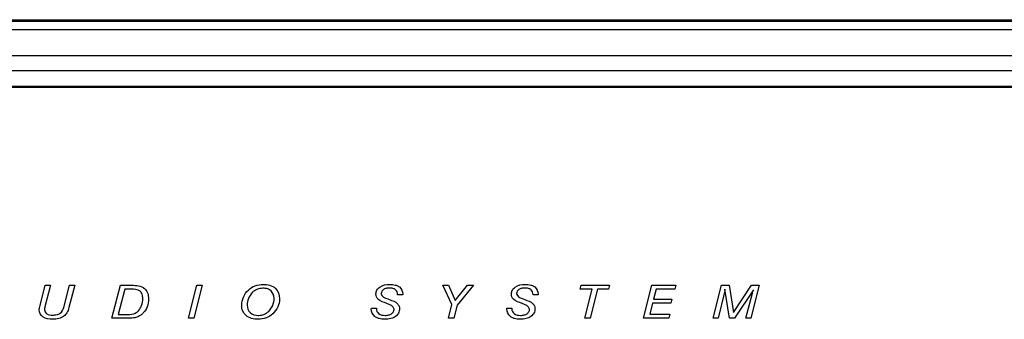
# Model space of a CAD drawing. Header units: inches. Extents: x 0 to 34, y 0 to 22.
# Tile 9 of 27: x 10.9 to 14.7, y 6.7 to 7.8. Entities that reach past the tile are written whole.
import ezdxf

# ---------------------------------------------------------------- set-up
doc = ezdxf.new("R2010")
doc.units = ezdxf.units.IN
doc.header["$LTSCALE"] = 1.87
doc.header["$MEASUREMENT"] = 0
doc.layers.get('0').update_dxf_attribs({"linetype": 'CONTINUOUS'})

msp = doc.modelspace()

# ---------------------------------------------------------------- linework, layer by layer
at = {"color": 8}
for p, q in [((7.3328042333, 7.8357051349), (23.9829504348, 7.8357051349)), ((7.337926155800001, 7.830583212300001), (23.9778285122, 7.830583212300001)), ((23.9469657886, 7.7970174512), (7.3687886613, 7.797017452)), ((23.9469658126, 7.698595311), (7.3687887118, 7.6985954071)), ((7.4762901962, 7.642249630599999), (23.8394644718, 7.642249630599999)), ((7.4762901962, 7.582286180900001), (23.8394644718, 7.582286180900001)), ((23.8385183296, 7.5813400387), (7.4772363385, 7.5813400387)), ((23.815377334, 7.5777051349), (7.500377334, 7.5777051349))]:
    msp.add_line(p, q, dxfattribs=at)
at = {"color": 5}
for p, q in [((10.9849324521, 6.7475200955), (11.0046096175, 6.8247523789)), ((11.0246411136, 6.8247523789), (11.0038064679, 6.7426460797)), ((11.0046096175, 6.8247523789), (11.0246411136, 6.8247523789)), ((11.0755190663, 6.740520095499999), (11.096881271, 6.8247523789)), ((11.116877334, 6.8247523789), (11.0952356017, 6.7396421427)), ((11.096881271, 6.8247523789), (11.116877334, 6.8247523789)), ((11.2587198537, 6.6988980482), (11.2910387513, 6.8247523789)), ((11.2910387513, 6.8247523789), (11.3341411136, 6.8247523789)), ((11.5499048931, 6.6988980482), (11.5818064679, 6.8247523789)), ((11.602853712, 6.8247523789), (11.5707395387, 6.6988980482)), ((11.5818064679, 6.8247523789), (11.602853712, 6.8247523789)), ((12.5532080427, 6.751020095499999), (12.5192434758, 6.8247523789)), ((12.5192434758, 6.8247523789), (12.5401804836, 6.8247523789)), ((12.5401804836, 6.8247523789), (12.5662356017, 6.7664767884)), ((12.5662356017, 6.7664767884), (12.6129088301, 6.8247523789)), ((12.6357789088, 6.8247523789), (12.5727828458, 6.7484531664)), ((12.6129088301, 6.8247523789), (12.6357789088, 6.8247523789)), ((13.0417041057, 6.8104019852), (13.0453143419, 6.8247523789)), ((13.0453143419, 6.8247523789), (13.1535151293, 6.8247523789)), ((13.1535151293, 6.8247523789), (13.1497277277, 6.8104019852)), ((13.2829600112, 6.6988980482), (13.314857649, 6.8247523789)), ((13.314857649, 6.8247523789), (13.4062552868, 6.8247523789)), ((13.4062552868, 6.8247523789), (13.4022592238, 6.809295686)), ((13.5474993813, 6.6988980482), (13.5793970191, 6.8247523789)), ((13.5793970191, 6.8247523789), (13.6084245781, 6.8247523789)), ((13.6084245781, 6.8247523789), (13.6250584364, 6.720772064)), ((13.6250584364, 6.720772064), (13.6934796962, 6.8247523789)), ((13.7237356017, 6.8247523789), (13.6916293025, 6.6988980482)), ((13.6934796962, 6.8247523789), (13.7237356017, 6.8247523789)), ((11.3074600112, 6.8104019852), (11.2825308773, 6.7130712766)), ((11.3314482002, 6.8104019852), (11.3074600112, 6.8104019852)), ((12.3465820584, 6.7887011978), (12.3465820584, 6.789228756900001)), ((12.3661922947, 6.7887011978), (12.3465820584, 6.7887011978)), ((12.3661922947, 6.7902484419), (12.3661922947, 6.7887011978)), ((12.862357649, 6.7887011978), (12.862357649, 6.789228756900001)), ((12.8819678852, 6.7887011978), (12.862357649, 6.7887011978)), ((12.8819678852, 6.7902484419), (12.8819678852, 6.7887011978)), ((13.0877513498, 6.8104019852), (13.0417041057, 6.8104019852)), ((13.059349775, 6.6988980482), (13.0877513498, 6.8104019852)), ((13.107849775, 6.8104019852), (13.0795584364, 6.6988980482)), ((13.1497277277, 6.8104019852), (13.107849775, 6.8104019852)), ((13.330857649, 6.809295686), (13.3212316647, 6.7711736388)), ((13.4022592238, 6.809295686), (13.330857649, 6.809295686)), ((13.5916174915, 6.798268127), (13.5668970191, 6.6988980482)), ((13.5926332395, 6.809295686), (13.5926332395, 6.8073980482)), ((13.6104915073, 6.6988980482), (13.5926332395, 6.809295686)), ((13.7020978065, 6.8077484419), (13.629857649, 6.6988980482)), ((13.6727552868, 6.6988980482), (13.6972631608, 6.7949452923)), ((12.3050151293, 6.7553941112), (12.3050151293, 6.7554807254)), ((12.3090426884, 6.7725437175), (12.3151726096, 6.7703271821)), ((12.540389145, 6.6988980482), (12.5532080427, 6.751020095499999)), ((12.8207907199, 6.7553941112), (12.8207907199, 6.7554807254)), ((12.8248182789, 6.7725437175), (12.8309482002, 6.7703271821)), ((13.3174167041, 6.756299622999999), (13.3064560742, 6.714268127)), ((13.3865741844, 6.756299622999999), (13.3174167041, 6.756299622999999)), ((13.3212316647, 6.7711736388), (13.390353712, 6.7711736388)), ((13.390353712, 6.7711736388), (13.3865741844, 6.756299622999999)), ((11.2825308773, 6.7130712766), (11.3114560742, 6.7130712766)), ((12.246361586, 6.7346263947), (12.2465741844, 6.7379531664)), ((12.2465741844, 6.7379531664), (12.2655505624, 6.7379531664)), ((12.2655505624, 6.7379531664), (12.2655505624, 6.7356460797)), ((12.5727828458, 6.7484531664), (12.5605938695, 6.6988980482)), ((12.7621371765, 6.7346263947), (12.762349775, 6.7379531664)), ((12.762349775, 6.7379531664), (12.7813261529, 6.7379531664)), ((12.7813261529, 6.7379531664), (12.7813261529, 6.7356460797)), ((13.3064560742, 6.714268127), (13.3835938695, 6.714268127)), ((13.3835938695, 6.714268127), (13.3795663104, 6.6988980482)), ((11.3152670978, 6.6988980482), (11.2587198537, 6.6988980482)), ((11.5707395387, 6.6988980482), (11.5499048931, 6.6988980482)), ((12.5605938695, 6.6988980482), (12.540389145, 6.6988980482)), ((13.0795584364, 6.6988980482), (13.059349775, 6.6988980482)), ((13.3795663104, 6.6988980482), (13.2829600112, 6.6988980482)), ((13.5668970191, 6.6988980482), (13.5474993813, 6.6988980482)), ((13.629857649, 6.6988980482), (13.6104915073, 6.6988980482)), ((13.6916293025, 6.6988980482), (13.6727552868, 6.6988980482))]:
    msp.add_line(p, q, dxfattribs=at)
for points, start_tangent, end_tangent in [([(11.3341411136, 6.8247523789), (11.3827474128, 6.8122405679), (11.3942198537, 6.7960565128), (11.3980505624, 6.7725437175), (11.3929363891, 6.743027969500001), (11.3782670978, 6.7195791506), (11.368845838, 6.7114689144), (11.3575348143, 6.7050515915), (11.3412513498, 6.700299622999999), (11.3152670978, 6.6988980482)], (1, 0), (-1, 0)), ([(11.7529285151, 6.7488035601), (11.7595466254, 6.779689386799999), (11.7781726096, 6.8065830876), (11.8035584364, 6.8225082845), (11.8354915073, 6.828020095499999), (11.8806332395, 6.8136106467), (11.8970544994, 6.774000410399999), (11.8970537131, 6.7710559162)], (0.003818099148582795, 0.9999927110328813), (-0.02422637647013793, -0.9997064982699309)), ([(12.3050151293, 6.7554807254), (12.2716450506, 6.7719295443), (12.2660845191, 6.7805073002), (12.2642237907, 6.7916185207), (12.2678177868, 6.8064251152), (12.2785781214, 6.8180161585), (12.3165387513, 6.828020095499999), (12.3375476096, 6.8255520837), (12.3405925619, 6.8246668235)], (-0.9428989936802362, 0.3330788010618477), (0.9523672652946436, -0.3049534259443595)), ([(12.3405925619, 6.8246668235), (12.3532001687, 6.8181618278), (12.3661922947, 6.7902484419)], (0.9523672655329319, -0.3049534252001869), (0, -1)), ([(12.8207907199, 6.7554807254), (12.7874206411, 6.7719295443), (12.7818601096, 6.7805073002), (12.7799993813, 6.7916185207), (12.7835933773, 6.8064251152), (12.794353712, 6.8180161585), (12.8323143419, 6.828020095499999), (12.8533232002, 6.8255520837), (12.8563681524, 6.8246668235)], (-0.9428989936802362, 0.3330788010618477), (0.9523672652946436, -0.3049534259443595)), ([(12.8563681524, 6.8246668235), (12.8689757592, 6.8181618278), (12.8819678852, 6.7902484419)], (0.9523672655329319, -0.3049534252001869), (0, -1)), ([(11.3114560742, 6.7130712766), (11.341885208, 6.716370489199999), (11.359353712, 6.727598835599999), (11.3719285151, 6.7481618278), (11.3762001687, 6.7732445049), (11.3736302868, 6.7903793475), (11.3659403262, 6.8018271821), (11.3314482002, 6.8104019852)], (1, 0), (-1, 0)), ([(11.8335702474, 6.8133193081), (11.8110899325, 6.809000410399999), (11.7926371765, 6.7965791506), (11.7786253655, 6.774642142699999), (11.7735505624, 6.7491539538), (11.7848930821, 6.7204807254), (11.8161332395, 6.710098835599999), (11.8186361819, 6.7101464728)], (-0.9999706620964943, -0.007659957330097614), (0.9992700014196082, 0.03820293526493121)), ([(11.8186361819, 6.7101464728), (11.8377001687, 6.7140358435), (11.8555938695, 6.725295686), (11.8708261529, 6.747898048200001), (11.8762159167, 6.7753744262), (11.8646647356, 6.8030515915), (11.8512585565, 6.8107165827), (11.8335702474, 6.8133193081)], (0.9992700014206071, 0.03820293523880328), (-0.9999706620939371, -0.007659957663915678)), ([(12.2839865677, 6.7935114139), (12.2840033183, 6.792728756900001), (12.3090426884, 6.7725437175)], (-0.01401368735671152, -0.9999018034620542), (0.9404003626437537, -0.3400693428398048)), ([(12.3465820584, 6.789228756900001), (12.3387395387, 6.807807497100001), (12.3289368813, 6.812506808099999), (12.3152749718, 6.8140791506), (12.302408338, 6.812631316), (12.2924796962, 6.808272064), (12.2839865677, 6.7935114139)], (0, 1), (-0.01401368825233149, -0.999901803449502)), ([(12.7997621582, 6.7935114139), (12.7997789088, 6.792728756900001), (12.8248182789, 6.7725437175)], (-0.01401368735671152, -0.9999018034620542), (0.9404003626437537, -0.3400693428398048)), ([(12.862357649, 6.789228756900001), (12.8545151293, 6.807807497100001), (12.8447124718, 6.812506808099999), (12.8310505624, 6.8140791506), (12.8181839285, 6.812631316), (12.8082552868, 6.808272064), (12.7997621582, 6.7935114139)], (0, 1), (-0.01401368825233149, -0.999901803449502)), ([(13.5926332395, 6.8073980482), (13.592389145, 6.8030515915), (13.5916174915, 6.798268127)], (0, -1), (-0.1829079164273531, -0.9831300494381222)), ([(13.6972631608, 6.7949452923), (13.6995426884, 6.8020319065), (13.7020978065, 6.8077484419)], (0.2792340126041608, 0.9602230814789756), (0.4746894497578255, 0.8801533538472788)), ([(11.8970537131, 6.7710559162), (11.8902946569, 6.742996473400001), (11.8712119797, 6.7160791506), (11.8461765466, 6.700736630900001), (11.8144836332, 6.6953980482), (11.769381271, 6.7097169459), (11.7570717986, 6.726526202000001), (11.7529285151, 6.7488035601)], (-0.02422637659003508, -0.9997064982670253), (0.003818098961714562, 0.9999927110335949)), ([(12.3151726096, 6.7703271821), (12.3459127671, 6.7543429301), (12.3517936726, 6.7458704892), (12.3537592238, 6.7354728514), (12.3499521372, 6.718738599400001), (12.3385269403, 6.7059846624), (12.3204856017, 6.6979147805), (12.2968222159, 6.6952248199), (12.2761027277, 6.6978921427), (12.2726621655, 6.698976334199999)], (0.9382439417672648, -0.3459744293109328), (-0.9434189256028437, 0.3316032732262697)), ([(12.3329652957, 6.7327394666), (12.3329245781, 6.7336067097), (12.3050151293, 6.7553941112)], (-0.01421120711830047, 0.9998990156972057), (-0.943923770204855, 0.3301634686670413)), ([(12.8309482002, 6.7703271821), (12.8616883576, 6.7543429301), (12.8675692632, 6.7458704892), (12.8695348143, 6.7354728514), (12.8657277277, 6.718738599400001), (12.8543025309, 6.7059846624), (12.8362611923, 6.6979147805), (12.8125978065, 6.6952248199), (12.7918783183, 6.6978921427), (12.788437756, 6.698976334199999)], (0.9382439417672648, -0.3459744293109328), (-0.9434189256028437, 0.3316032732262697)), ([(12.8487408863, 6.7327394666), (12.8487001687, 6.7336067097), (12.8207907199, 6.7553941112)], (-0.01421120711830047, 0.9998990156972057), (-0.943923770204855, 0.3301634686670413)), ([(10.9819560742, 6.7306027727), (10.9826922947, 6.7371067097), (10.9849324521, 6.7475200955)], (0, 1), (0.2333729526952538, 0.9723873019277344)), ([(11.0952356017, 6.7396421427), (11.0874285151, 6.7195476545), (11.0757316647, 6.707268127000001), (11.0564403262, 6.6984295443), (11.0328379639, 6.6953980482), (10.9958261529, 6.7050240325), (10.9819560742, 6.7306027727)], (-0.2545584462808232, -0.9670573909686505), (0, 1)), ([(11.0038064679, 6.7426460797), (11.0025820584, 6.736783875), (11.0021647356, 6.731799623), (11.0104245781, 6.7165437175), (11.0336765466, 6.7111185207), (11.0496332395, 6.712886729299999), (11.0616214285, 6.7181775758), (11.0755190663, 6.740520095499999)], (-0.2626445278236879, -0.9648926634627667), (0.2459643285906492, 0.9692788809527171)), ([(12.2726621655, 6.698976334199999), (12.2600544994, 6.705898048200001), (12.246361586, 6.7346263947)], (-0.94341892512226, 0.3316032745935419), (0, 1)), ([(12.2655505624, 6.7356460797), (12.2744088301, 6.7168350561), (12.2990978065, 6.710098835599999), (12.312986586, 6.7116997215), (12.3237513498, 6.7165161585), (12.330635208, 6.7239777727), (12.3329652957, 6.7327394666)], (0, -1), (-0.01421120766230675, 0.9998990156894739)), ([(12.788437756, 6.698976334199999), (12.7758300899, 6.705898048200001), (12.7621371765, 6.7346263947)], (-0.94341892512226, 0.3316032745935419), (0, 1)), ([(12.7813261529, 6.7356460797), (12.7901844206, 6.7168350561), (12.814873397, 6.710098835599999), (12.8287621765, 6.7116997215), (12.8395269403, 6.7165161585), (12.8464107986, 6.7239777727), (12.8487408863, 6.7327394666)], (0, -1), (-0.01421120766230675, 0.9998990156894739))]:
    msp.add_spline(points, degree=3, dxfattribs=dict(at, start_tangent=start_tangent, end_tangent=end_tangent))

doc.saveas('drawing.dxf')
